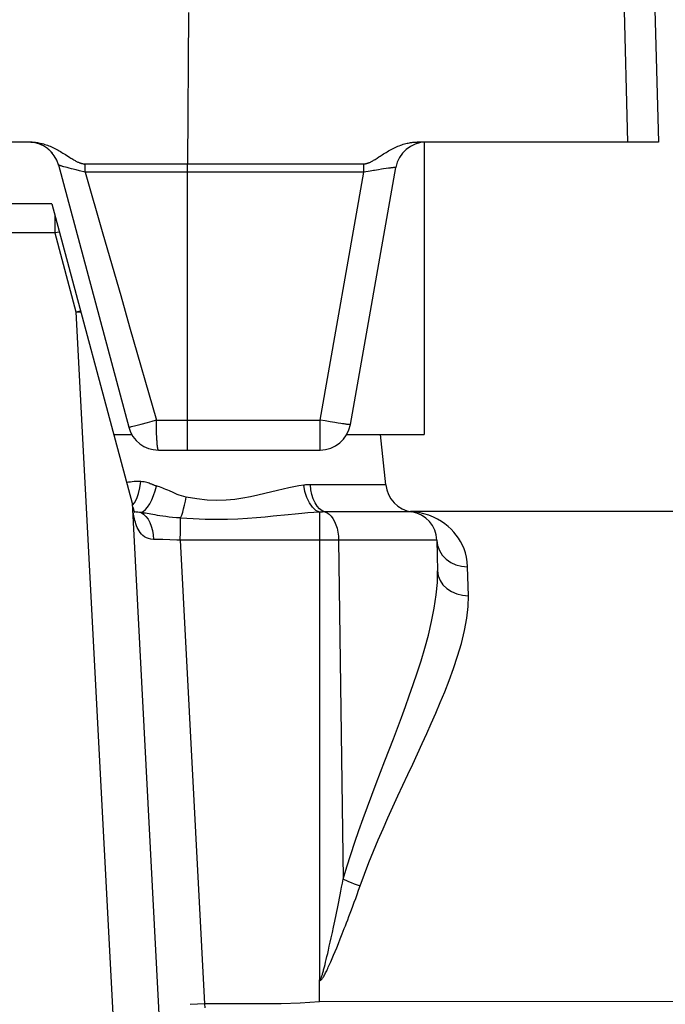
# Model space of a CAD drawing. Header units: millimetres. Extents: x 2060 to 2634, y 1467 to 1764.
# Tile 45 of 64: x 2548.13 to 2549.73, y 1578.02 to 1580.45. Entities that reach past the tile are written whole.
import ezdxf

# ---------------------------------------------------------------- set-up
doc = ezdxf.new("R2010")
doc.units = ezdxf.units.MM

msp = doc.modelspace()

# ---------------------------------------------------------------- linework, layer by layer
at = {"linetype": 'Continuous'}
for p, q in [((2549.6146, 1580.8921), (2549.634, 1580.1481)), ((2549.6905, 1580.8921), (2549.71, 1580.1481)), ((2548.5497, 1580.4677), (2548.5472, 1580.0945)), ((2548.1605, 1580.1481), (2547.7839, 1580.1481)), ((2548.1592, 1580.148), (2548.1579, 1580.1481)), ((2548.1608, 1580.1479), (2548.1592, 1580.148)), ((2548.1605, 1580.1481), (2548.1631, 1580.1481)), ((2548.1625, 1580.1478), (2548.1608, 1580.1479)), ((2548.1643, 1580.1476), (2548.1625, 1580.1478)), ((2548.1631, 1580.1481), (2548.1658, 1580.148)), ((2548.1661, 1580.1474), (2548.1643, 1580.1476)), ((2548.1658, 1580.148), (2548.1685, 1580.1478)), ((2548.1679, 1580.1471), (2548.1661, 1580.1474)), ((2548.1697, 1580.1468), (2548.1679, 1580.1471)), ((2548.1685, 1580.1478), (2548.1713, 1580.1476)), ((2548.1716, 1580.1464), (2548.1697, 1580.1468)), ((2548.1713, 1580.1476), (2548.1741, 1580.1472)), ((2548.1735, 1580.146), (2548.1716, 1580.1464)), ((2548.1754, 1580.1455), (2548.1735, 1580.146)), ((2548.1741, 1580.1472), (2548.1769, 1580.1468)), ((2548.1774, 1580.1449), (2548.1754, 1580.1455)), ((2548.1769, 1580.1468), (2548.1798, 1580.1463)), ((2548.1793, 1580.1443), (2548.1774, 1580.1449)), ((2548.1812, 1580.1437), (2548.1793, 1580.1443)), ((2548.1798, 1580.1463), (2548.1827, 1580.1458)), ((2548.1831, 1580.143), (2548.1812, 1580.1437)), ((2548.1827, 1580.1458), (2548.1857, 1580.1451)), ((2548.185, 1580.1422), (2548.1831, 1580.143)), ((2548.1869, 1580.1414), (2548.185, 1580.1422)), ((2548.1857, 1580.1451), (2548.1888, 1580.1443)), ((2548.1887, 1580.1405), (2548.1869, 1580.1414)), ((2548.1906, 1580.1396), (2548.1887, 1580.1405)), ((2548.1888, 1580.1443), (2548.1919, 1580.1435)), ((2548.1924, 1580.1386), (2548.1906, 1580.1396)), ((2548.1919, 1580.1435), (2548.1951, 1580.1425)), ((2548.1942, 1580.1376), (2548.1924, 1580.1386)), ((2548.1959, 1580.1365), (2548.1942, 1580.1376)), ((2548.1951, 1580.1425), (2548.1983, 1580.1415)), ((2548.1977, 1580.1354), (2548.1959, 1580.1365)), ((2548.1993, 1580.1342), (2548.1977, 1580.1354)), ((2548.1983, 1580.1415), (2548.2015, 1580.1403)), ((2548.201, 1580.133), (2548.1993, 1580.1342)), ((2548.2015, 1580.1403), (2548.2048, 1580.1391)), ((2548.2048, 1580.1391), (2548.2081, 1580.1378)), ((2548.2081, 1580.1378), (2548.2114, 1580.1364)), ((2548.2114, 1580.1364), (2548.2147, 1580.1349)), ((2548.2147, 1580.1349), (2548.218, 1580.1333)), ((2549.0571, 1580.1334), (2549.0605, 1580.135)), ((2549.0605, 1580.135), (2549.0638, 1580.1365)), ((2549.0638, 1580.1365), (2549.0672, 1580.138)), ((2549.0672, 1580.138), (2549.0705, 1580.1393)), ((2549.0705, 1580.1393), (2549.0738, 1580.1405)), ((2549.0738, 1580.1405), (2549.077, 1580.1416)), ((2549.077, 1580.1416), (2549.0802, 1580.1427)), ((2549.0802, 1580.1427), (2549.0834, 1580.1436)), ((2549.0834, 1580.1436), (2549.0865, 1580.1444)), ((2549.0865, 1580.1444), (2549.0895, 1580.1452)), ((2549.0895, 1580.1452), (2549.0925, 1580.1458)), ((2549.0925, 1580.1458), (2549.0955, 1580.1464)), ((2549.0955, 1580.1464), (2549.0983, 1580.1469)), ((2549.0983, 1580.1469), (2549.1012, 1580.1472)), ((2549.1012, 1580.1472), (2549.104, 1580.1476)), ((2549.104, 1580.1476), (2549.1068, 1580.1478)), ((2549.1068, 1580.1478), (2549.1095, 1580.148)), ((2549.1095, 1580.148), (2549.1122, 1580.1481)), ((2549.1122, 1580.1481), (2549.1149, 1580.1481)), ((2549.71, 1580.1481), (2549.1149, 1580.1481)), ((2549.1321, 1580.1481), (2549.1321, 1579.4261)), ((2548.2026, 1580.1318), (2548.201, 1580.133)), ((2548.2042, 1580.1305), (2548.2026, 1580.1318)), ((2548.2058, 1580.1291), (2548.2042, 1580.1305)), ((2548.2073, 1580.1278), (2548.2058, 1580.1291)), ((2548.2088, 1580.1263), (2548.2073, 1580.1278)), ((2548.2102, 1580.1249), (2548.2088, 1580.1263)), ((2548.2116, 1580.1234), (2548.2102, 1580.1249)), ((2548.213, 1580.1219), (2548.2116, 1580.1234)), ((2548.2142, 1580.1205), (2548.213, 1580.1219)), ((2548.218, 1580.1333), (2548.2213, 1580.1316)), ((2548.2213, 1580.1316), (2548.2246, 1580.13)), ((2548.2246, 1580.13), (2548.2278, 1580.1282)), ((2548.2278, 1580.1282), (2548.2309, 1580.1265)), ((2548.2309, 1580.1265), (2548.234, 1580.1247)), ((2548.234, 1580.1247), (2548.2371, 1580.1229)), ((2548.2371, 1580.1229), (2548.2401, 1580.121)), ((2548.2401, 1580.121), (2548.2432, 1580.1192)), ((2548.2432, 1580.1192), (2548.2461, 1580.1173)), ((2548.2461, 1580.1173), (2548.2571, 1580.1103)), ((2548.2571, 1580.1103), (2548.2595, 1580.1088)), ((2549.0154, 1580.1083), (2549.0202, 1580.1115)), ((2549.0202, 1580.1115), (2549.0229, 1580.1132)), ((2549.0229, 1580.1132), (2549.0285, 1580.1169)), ((2549.0285, 1580.1169), (2549.0315, 1580.1188)), ((2549.0315, 1580.1188), (2549.0345, 1580.1207)), ((2549.0345, 1580.1207), (2549.0376, 1580.1226)), ((2549.0376, 1580.1226), (2549.0407, 1580.1245)), ((2549.0407, 1580.1245), (2549.0439, 1580.1264)), ((2549.0439, 1580.1264), (2549.0472, 1580.1282)), ((2549.0472, 1580.1282), (2549.0504, 1580.13)), ((2549.0504, 1580.13), (2549.0538, 1580.1318)), ((2549.0538, 1580.1318), (2549.0571, 1580.1334)), ((2548.229, 1580.0918), (2548.4024, 1579.4445)), ((2548.229, 1580.0917), (2548.229, 1580.0918)), ((2548.2291, 1580.0916), (2548.229, 1580.0917)), ((2548.2292, 1580.0915), (2548.2291, 1580.0916)), ((2548.2294, 1580.0914), (2548.2292, 1580.0915)), ((2548.2297, 1580.0913), (2548.2294, 1580.0914)), ((2548.23, 1580.0912), (2548.2297, 1580.0913)), ((2548.2304, 1580.091), (2548.23, 1580.0912)), ((2548.2308, 1580.0909), (2548.2304, 1580.091)), ((2548.2312, 1580.0907), (2548.2308, 1580.0909)), ((2548.2318, 1580.0905), (2548.2312, 1580.0907)), ((2548.2323, 1580.0903), (2548.2318, 1580.0905)), ((2548.233, 1580.0901), (2548.2323, 1580.0903)), ((2548.2336, 1580.0899), (2548.233, 1580.0901)), ((2548.2344, 1580.0897), (2548.2336, 1580.0899)), ((2548.2352, 1580.0894), (2548.2344, 1580.0897)), ((2548.2369, 1580.0889), (2548.2352, 1580.0894)), ((2548.2389, 1580.0883), (2548.2369, 1580.0889)), ((2548.24, 1580.088), (2548.2389, 1580.0883)), ((2548.2423, 1580.0874), (2548.24, 1580.088)), ((2548.2462, 1580.0863), (2548.2423, 1580.0874)), ((2548.2505, 1580.0852), (2548.2462, 1580.0863)), ((2548.2595, 1580.1088), (2548.2619, 1580.1073)), ((2548.2619, 1580.1073), (2548.2641, 1580.106)), ((2548.2641, 1580.106), (2548.2662, 1580.1047)), ((2548.2662, 1580.1047), (2548.2682, 1580.1035)), ((2548.2682, 1580.1035), (2548.2701, 1580.1024)), ((2548.2701, 1580.1024), (2548.2719, 1580.1015)), ((2548.2719, 1580.1015), (2548.2737, 1580.1006)), ((2548.2737, 1580.1006), (2548.2753, 1580.0998)), ((2548.2753, 1580.0998), (2548.2768, 1580.099)), ((2548.2768, 1580.099), (2548.2783, 1580.0984)), ((2548.2783, 1580.0984), (2548.2797, 1580.0978)), ((2548.2797, 1580.0978), (2548.2811, 1580.0972)), ((2548.2811, 1580.0972), (2548.2824, 1580.0967)), ((2548.2824, 1580.0967), (2548.2837, 1580.0963)), ((2548.2837, 1580.0963), (2548.285, 1580.0959)), ((2548.285, 1580.0959), (2548.2862, 1580.0956)), ((2548.2862, 1580.0956), (2548.2874, 1580.0953)), ((2548.2874, 1580.0953), (2548.2886, 1580.0951)), ((2548.2886, 1580.0951), (2548.2898, 1580.0949)), ((2548.2898, 1580.0949), (2548.2909, 1580.0948)), ((2548.2909, 1580.0948), (2548.292, 1580.0947)), ((2548.292, 1580.0947), (2548.2932, 1580.0946)), ((2548.2932, 1580.0946), (2548.2943, 1580.0946)), ((2548.2944, 1580.0926), (2548.2943, 1580.0946)), ((2548.2943, 1580.0946), (2548.3412, 1580.0946)), ((2548.2945, 1580.0906), (2548.2944, 1580.0926)), ((2548.2946, 1580.0886), (2548.2945, 1580.0906)), ((2548.2947, 1580.0865), (2548.2946, 1580.0886)), ((2548.2948, 1580.0845), (2548.2947, 1580.0865)), ((2548.3412, 1580.0946), (2548.3569, 1580.0946)), ((2548.3569, 1580.0946), (2548.3727, 1580.0946)), ((2548.3727, 1580.0946), (2548.4044, 1580.0946)), ((2548.4044, 1580.0946), (2548.5157, 1580.0945)), ((2548.5157, 1580.0945), (2548.5472, 1580.0945)), ((2548.5472, 1580.0945), (2548.9827, 1580.0945)), ((2548.5476, 1579.3881), (2548.5476, 1580.0945)), ((2548.9497, 1579.4509), (2549.0615, 1580.0853)), ((2548.9827, 1580.0741), (2548.9827, 1580.0945)), ((2548.9827, 1580.0945), (2548.9837, 1580.0945)), ((2548.9837, 1580.0945), (2548.9848, 1580.0946)), ((2548.9848, 1580.0946), (2548.9858, 1580.0947)), ((2548.9858, 1580.0947), (2548.9869, 1580.0948)), ((2548.9869, 1580.0948), (2548.9879, 1580.095)), ((2548.9879, 1580.095), (2548.989, 1580.0952)), ((2548.989, 1580.0952), (2548.9902, 1580.0955)), ((2548.9902, 1580.0955), (2548.9913, 1580.0958)), ((2548.9913, 1580.0958), (2548.9925, 1580.0961)), ((2548.9925, 1580.0961), (2548.9937, 1580.0966)), ((2548.9937, 1580.0966), (2548.995, 1580.097)), ((2548.995, 1580.097), (2548.9963, 1580.0976)), ((2548.9963, 1580.0976), (2548.9976, 1580.0981)), ((2548.9976, 1580.0981), (2548.999, 1580.0988)), ((2548.999, 1580.0988), (2549.0005, 1580.0995)), ((2549.0005, 1580.0995), (2549.002, 1580.1003)), ((2549.002, 1580.1003), (2549.0036, 1580.1012)), ((2549.0036, 1580.1012), (2549.0053, 1580.1021)), ((2549.0053, 1580.1021), (2549.0071, 1580.1032)), ((2549.0071, 1580.1032), (2549.009, 1580.1043)), ((2549.009, 1580.1043), (2549.011, 1580.1055)), ((2549.011, 1580.1055), (2549.0131, 1580.1069)), ((2549.0131, 1580.1069), (2549.0154, 1580.1083)), ((2549.0583, 1580.0853), (2549.0577, 1580.0853)), ((2549.0589, 1580.0854), (2549.0583, 1580.0853)), ((2549.0594, 1580.0854), (2549.0589, 1580.0854)), ((2549.0598, 1580.0854), (2549.0594, 1580.0854)), ((2549.0602, 1580.0855), (2549.0598, 1580.0854)), ((2549.0606, 1580.0855), (2549.0602, 1580.0855)), ((2549.0609, 1580.0855), (2549.0606, 1580.0855)), ((2549.0611, 1580.0855), (2549.0609, 1580.0855)), ((2549.0613, 1580.0854), (2549.0611, 1580.0855)), ((2549.0614, 1580.0854), (2549.0613, 1580.0854)), ((2549.0615, 1580.0854), (2549.0614, 1580.0854)), ((2549.0615, 1580.0853), (2549.0615, 1580.0854)), ((2548.2554, 1580.0839), (2548.2505, 1580.0852)), ((2548.2607, 1580.0825), (2548.2554, 1580.0839)), ((2548.2725, 1580.0796), (2548.2607, 1580.0825)), ((2548.2811, 1580.0774), (2548.2725, 1580.0796)), ((2548.295, 1580.0741), (2548.2811, 1580.0774)), ((2548.2949, 1580.0824), (2548.2948, 1580.0845)), ((2548.2949, 1580.0804), (2548.2949, 1580.0824)), ((2548.295, 1580.0783), (2548.2949, 1580.0804)), ((2548.295, 1580.0762), (2548.295, 1580.0783)), ((2548.295, 1580.0741), (2548.295, 1580.0762)), ((2548.9827, 1580.0741), (2548.295, 1580.0741)), ((2548.295, 1580.0741), (2548.3386, 1579.9221)), ((2548.8748, 1579.4621), (2548.9827, 1580.0741)), ((2548.9982, 1580.0767), (2548.9827, 1580.0741)), ((2549.0068, 1580.078), (2548.9982, 1580.0767)), ((2549.0089, 1580.0784), (2549.0068, 1580.078)), ((2549.0189, 1580.0799), (2549.0089, 1580.0784)), ((2549.0264, 1580.0811), (2549.0189, 1580.0799)), ((2549.0316, 1580.0818), (2549.0264, 1580.0811)), ((2549.0381, 1580.0828), (2549.0316, 1580.0818)), ((2549.0438, 1580.0836), (2549.0381, 1580.0828)), ((2549.0476, 1580.0841), (2549.0438, 1580.0836)), ((2549.0499, 1580.0844), (2549.0476, 1580.0841)), ((2549.0529, 1580.0848), (2549.0499, 1580.0844)), ((2549.0547, 1580.085), (2549.0529, 1580.0848)), ((2549.0563, 1580.0851), (2549.0547, 1580.085)), ((2549.0571, 1580.0852), (2549.0563, 1580.0851)), ((2549.0577, 1580.0853), (2549.0571, 1580.0852)), ((2548.2128, 1579.9961), (2548.047, 1579.9961)), ((2548.2128, 1579.9961), (2548.4108, 1579.2572)), ((2548.2199, 1579.9695), (2548.2199, 1579.9241)), ((2548.2199, 1579.9241), (2548.0858, 1579.9241)), ((2548.2316, 1579.9261), (2548.2199, 1579.9241)), ((2548.2199, 1579.9241), (2548.2722, 1579.7289)), ((2548.3386, 1579.9221), (2548.3825, 1579.7692)), ((2548.3825, 1579.7692), (2548.4045, 1579.6925)), ((2548.2722, 1579.7289), (2548.2836, 1579.7319)), ((2548.2722, 1579.7289), (2548.2842, 1579.7295)), ((2548.2722, 1579.7289), (2548.5334, 1574.7462)), ((2548.4045, 1579.6925), (2548.4706, 1579.4621)), ((2548.4328, 1579.4521), (2548.4488, 1579.4563)), ((2548.4488, 1579.4563), (2548.4605, 1579.4594)), ((2548.4605, 1579.4594), (2548.4686, 1579.4616)), ((2548.4686, 1579.4616), (2548.4706, 1579.4621)), ((2548.4706, 1579.4621), (2548.8748, 1579.4621)), ((2548.4706, 1579.458), (2548.4706, 1579.4621)), ((2548.4706, 1579.4538), (2548.4706, 1579.458)), ((2548.4707, 1579.4496), (2548.4706, 1579.4538)), ((2548.8873, 1579.46), (2548.8748, 1579.4621)), ((2548.8748, 1579.3881), (2548.8748, 1579.4621)), ((2548.8995, 1579.4579), (2548.8873, 1579.46)), ((2548.9109, 1579.456), (2548.8995, 1579.4579)), ((2548.9197, 1579.4546), (2548.9109, 1579.456)), ((2548.9261, 1579.4536), (2548.9197, 1579.4546)), ((2548.9305, 1579.453), (2548.9261, 1579.4536)), ((2548.4024, 1579.4445), (2548.4024, 1579.4445)), ((2548.4024, 1579.4445), (2548.4025, 1579.4445)), ((2548.4025, 1579.4445), (2548.4027, 1579.4445)), ((2548.4027, 1579.4445), (2548.4029, 1579.4445)), ((2548.4029, 1579.4445), (2548.4031, 1579.4446)), ((2548.4031, 1579.4446), (2548.4034, 1579.4447)), ((2548.4034, 1579.4447), (2548.4038, 1579.4447)), ((2548.4038, 1579.4447), (2548.4047, 1579.4449)), ((2548.4047, 1579.4449), (2548.4058, 1579.4452)), ((2548.4058, 1579.4452), (2548.4072, 1579.4455)), ((2548.4072, 1579.4455), (2548.4096, 1579.4461)), ((2548.4096, 1579.4461), (2548.4124, 1579.4468)), ((2548.4124, 1579.4468), (2548.4169, 1579.448)), ((2548.4169, 1579.448), (2548.4328, 1579.4521)), ((2548.4707, 1579.4456), (2548.4707, 1579.4496)), ((2548.4709, 1579.4395), (2548.4707, 1579.4456)), ((2548.471, 1579.4356), (2548.4709, 1579.4395)), ((2548.471, 1579.4337), (2548.471, 1579.4356)), ((2548.4712, 1579.4299), (2548.471, 1579.4337)), ((2548.4713, 1579.4262), (2548.4712, 1579.4299)), ((2548.9345, 1579.4524), (2548.9305, 1579.453)), ((2548.9369, 1579.4521), (2548.9345, 1579.4524)), ((2548.9392, 1579.4518), (2548.9369, 1579.4521)), ((2548.9412, 1579.4515), (2548.9392, 1579.4518)), ((2548.943, 1579.4513), (2548.9412, 1579.4515)), ((2548.9439, 1579.4512), (2548.943, 1579.4513)), ((2548.9447, 1579.4511), (2548.9439, 1579.4512)), ((2548.9454, 1579.451), (2548.9447, 1579.4511)), ((2548.9461, 1579.451), (2548.9454, 1579.451)), ((2548.9467, 1579.4509), (2548.9461, 1579.451)), ((2548.9472, 1579.4509), (2548.9467, 1579.4509)), ((2548.9477, 1579.4508), (2548.9472, 1579.4509)), ((2548.9482, 1579.4508), (2548.9477, 1579.4508)), ((2548.9486, 1579.4508), (2548.9482, 1579.4508)), ((2548.9489, 1579.4508), (2548.9486, 1579.4508)), ((2548.9492, 1579.4508), (2548.9489, 1579.4508)), ((2548.9494, 1579.4508), (2548.9492, 1579.4508)), ((2548.9495, 1579.4508), (2548.9494, 1579.4508)), ((2548.9496, 1579.4509), (2548.9495, 1579.4508)), ((2548.9497, 1579.4509), (2548.9496, 1579.4509)), ((2548.3655, 1579.4261), (2548.4087, 1579.4261)), ((2548.4715, 1579.4226), (2548.4713, 1579.4262)), ((2548.4716, 1579.4192), (2548.4715, 1579.4226)), ((2548.4718, 1579.4158), (2548.4716, 1579.4192)), ((2548.472, 1579.4127), (2548.4718, 1579.4158)), ((2548.4722, 1579.4097), (2548.472, 1579.4127)), ((2548.4724, 1579.4068), (2548.4722, 1579.4097)), ((2548.4725, 1579.4055), (2548.4724, 1579.4068)), ((2548.4726, 1579.4042), (2548.4725, 1579.4055)), ((2548.9406, 1579.4261), (2549.1321, 1579.4261)), ((2549.0369, 1579.3026), (2549.0239, 1579.4261)), ((2548.4727, 1579.4029), (2548.4726, 1579.4042)), ((2548.4728, 1579.4017), (2548.4727, 1579.4029)), ((2548.473, 1579.4005), (2548.4728, 1579.4017)), ((2548.4731, 1579.3994), (2548.473, 1579.4005)), ((2548.4732, 1579.3983), (2548.4731, 1579.3994)), ((2548.4733, 1579.3973), (2548.4732, 1579.3983)), ((2548.4735, 1579.3963), (2548.4733, 1579.3973)), ((2548.4736, 1579.3954), (2548.4735, 1579.3963)), ((2548.4737, 1579.3945), (2548.4736, 1579.3954)), ((2548.4739, 1579.3937), (2548.4737, 1579.3945)), ((2548.474, 1579.393), (2548.4739, 1579.3937)), ((2548.4741, 1579.3922), (2548.474, 1579.393)), ((2548.4743, 1579.3916), (2548.4741, 1579.3922)), ((2548.4744, 1579.391), (2548.4743, 1579.3916)), ((2548.4746, 1579.3904), (2548.4744, 1579.391)), ((2548.4747, 1579.39), (2548.4746, 1579.3904)), ((2548.4748, 1579.3895), (2548.4747, 1579.39)), ((2548.475, 1579.3892), (2548.4748, 1579.3895)), ((2548.4751, 1579.3888), (2548.475, 1579.3892)), ((2548.4753, 1579.3886), (2548.4751, 1579.3888)), ((2548.4754, 1579.3884), (2548.4753, 1579.3886)), ((2548.4755, 1579.3882), (2548.4754, 1579.3884)), ((2548.4757, 1579.3882), (2548.4755, 1579.3882)), ((2548.4758, 1579.3881), (2548.4757, 1579.3882)), ((2548.4758, 1579.3881), (2548.8748, 1579.3881)), ((2548.4016, 1579.3085), (2548.3972, 1579.3078)), ((2548.4064, 1579.3092), (2548.4016, 1579.3085)), ((2548.4111, 1579.3098), (2548.4064, 1579.3092)), ((2548.4157, 1579.3102), (2548.4111, 1579.3098)), ((2548.4201, 1579.3104), (2548.4157, 1579.3102)), ((2548.4244, 1579.3105), (2548.4201, 1579.3104)), ((2548.4284, 1579.3105), (2548.4244, 1579.3105)), ((2548.4321, 1579.3104), (2548.4284, 1579.3105)), ((2548.4301, 1579.2952), (2548.4321, 1579.3104)), ((2548.4362, 1579.31), (2548.4321, 1579.3104)), ((2548.4401, 1579.3095), (2548.4362, 1579.31)), ((2548.4438, 1579.3087), (2548.4401, 1579.3095)), ((2548.4472, 1579.3079), (2548.4438, 1579.3087)), ((2548.4504, 1579.3069), (2548.4472, 1579.3079)), ((2548.4268, 1579.281), (2548.4301, 1579.2952)), ((2548.4531, 1579.306), (2548.4504, 1579.3069)), ((2548.4556, 1579.3051), (2548.4531, 1579.306)), ((2548.4577, 1579.3043), (2548.4556, 1579.3051)), ((2548.4594, 1579.3036), (2548.4577, 1579.3043)), ((2548.461, 1579.3029), (2548.4594, 1579.3036)), ((2548.4623, 1579.3024), (2548.461, 1579.3029)), ((2548.4635, 1579.3019), (2548.4623, 1579.3024)), ((2548.4647, 1579.3014), (2548.4635, 1579.3019)), ((2548.4638, 1579.2757), (2548.4678, 1579.2872)), ((2548.4659, 1579.301), (2548.4647, 1579.3014)), ((2548.4672, 1579.3005), (2548.4659, 1579.301)), ((2548.4685, 1579.3001), (2548.4672, 1579.3005)), ((2548.4678, 1579.2872), (2548.4712, 1579.2993)), ((2548.4698, 1579.2997), (2548.4685, 1579.3001)), ((2548.4748, 1579.2982), (2548.4698, 1579.2997)), ((2548.4785, 1579.297), (2548.4748, 1579.2982)), ((2548.4823, 1579.2957), (2548.4785, 1579.297)), ((2548.4862, 1579.2942), (2548.4823, 1579.2957)), ((2548.4903, 1579.2926), (2548.4862, 1579.2942)), ((2548.4944, 1579.2909), (2548.4903, 1579.2926)), ((2548.4987, 1579.2891), (2548.4944, 1579.2909)), ((2548.5031, 1579.2872), (2548.4987, 1579.2891)), ((2548.5123, 1579.283), (2548.5031, 1579.2872)), ((2548.7694, 1579.2882), (2548.7382, 1579.2806)), ((2548.7838, 1579.2916), (2548.7694, 1579.2882)), ((2548.7975, 1579.2947), (2548.7838, 1579.2916)), ((2548.8104, 1579.2974), (2548.7975, 1579.2947)), ((2548.8227, 1579.2996), (2548.8104, 1579.2974)), ((2548.8344, 1579.3015), (2548.8227, 1579.2996)), ((2548.8365, 1579.3018), (2548.8344, 1579.3015)), ((2548.8376, 1579.2855), (2548.8344, 1579.3015)), ((2548.8386, 1579.302), (2548.8365, 1579.3018)), ((2548.8424, 1579.2706), (2548.8376, 1579.2855)), ((2548.8407, 1579.3022), (2548.8386, 1579.302)), ((2548.8427, 1579.3023), (2548.8407, 1579.3022)), ((2548.8448, 1579.3024), (2548.8427, 1579.3023)), ((2548.8468, 1579.3025), (2548.8448, 1579.3024)), ((2548.8489, 1579.3026), (2548.8468, 1579.3025)), ((2548.8509, 1579.3026), (2548.8489, 1579.3026)), ((2549.0369, 1579.3026), (2548.8509, 1579.3026)), ((2548.8522, 1579.2903), (2548.8509, 1579.3026)), ((2548.8546, 1579.2785), (2548.8522, 1579.2903)), ((2548.4168, 1579.2578), (2548.4223, 1579.2684)), ((2548.4223, 1579.2684), (2548.4268, 1579.281)), ((2548.4542, 1579.2555), (2548.4592, 1579.265)), ((2548.4592, 1579.265), (2548.4638, 1579.2757)), ((2548.5171, 1579.2809), (2548.5123, 1579.283)), ((2548.5221, 1579.2788), (2548.5171, 1579.2809)), ((2548.5273, 1579.2767), (2548.5221, 1579.2788)), ((2548.5327, 1579.2748), (2548.5273, 1579.2767)), ((2548.5383, 1579.2732), (2548.5327, 1579.2748)), ((2548.5443, 1579.2718), (2548.5383, 1579.2732)), ((2548.5402, 1579.2523), (2548.5423, 1579.2619)), ((2548.5423, 1579.2619), (2548.5441, 1579.2718)), ((2548.5706, 1579.2674), (2548.5443, 1579.2718)), ((2548.5959, 1579.2647), (2548.5706, 1579.2674)), ((2548.6199, 1579.2638), (2548.5959, 1579.2647)), ((2548.6426, 1579.2645), (2548.6199, 1579.2638)), ((2548.6641, 1579.2664), (2548.6426, 1579.2645)), ((2548.6843, 1579.2693), (2548.6641, 1579.2664)), ((2548.7033, 1579.2728), (2548.6843, 1579.2693)), ((2548.7213, 1579.2767), (2548.7033, 1579.2728)), ((2548.7382, 1579.2806), (2548.7213, 1579.2767)), ((2548.8487, 1579.2575), (2548.8424, 1579.2706)), ((2548.858, 1579.2677), (2548.8546, 1579.2785)), ((2548.8624, 1579.2579), (2548.858, 1579.2677)), ((2548.4108, 1579.2572), (2548.6472, 1574.7462)), ((2548.4121, 1579.2519), (2548.4168, 1579.2578)), ((2548.413, 1579.2466), (2548.4144, 1579.2406)), ((2548.4144, 1579.2406), (2548.4158, 1579.2362)), ((2548.4158, 1579.2362), (2548.4167, 1579.2342)), ((2548.417, 1579.2359), (2548.4158, 1579.2362)), ((2548.4208, 1579.2351), (2548.417, 1579.2359)), ((2548.4247, 1579.2345), (2548.4208, 1579.2351)), ((2548.4328, 1579.2337), (2548.4381, 1579.2364)), ((2548.4381, 1579.2364), (2548.4435, 1579.241)), ((2548.4435, 1579.241), (2548.4489, 1579.2475)), ((2548.4489, 1579.2475), (2548.4542, 1579.2555)), ((2548.5356, 1579.2347), (2548.538, 1579.2431)), ((2548.538, 1579.2431), (2548.5402, 1579.2523)), ((2548.8562, 1579.2469), (2548.8487, 1579.2575)), ((2548.8645, 1579.2392), (2548.8562, 1579.2469)), ((2548.8731, 1579.2348), (2548.8593, 1579.2339)), ((2548.8676, 1579.2496), (2548.8624, 1579.2579)), ((2548.8731, 1579.2348), (2548.8645, 1579.2392)), ((2548.8734, 1579.243), (2548.8676, 1579.2496)), ((2548.8731, 1579.2348), (2548.873, 1578.0769)), ((2548.8748, 1579.2349), (2548.8731, 1579.2348)), ((2548.8798, 1579.2382), (2548.8734, 1579.243)), ((2548.8764, 1579.2351), (2548.8748, 1579.2349)), ((2548.8781, 1579.2351), (2548.8764, 1579.2351)), ((2548.8798, 1579.2352), (2548.8781, 1579.2351)), ((2548.8866, 1579.2354), (2548.8798, 1579.2382)), ((2548.8815, 1579.2353), (2548.8798, 1579.2352)), ((2548.8832, 1579.2353), (2548.8815, 1579.2353)), ((2548.8849, 1579.2353), (2548.8832, 1579.2353)), ((2548.8866, 1579.2354), (2548.8849, 1579.2353)), ((2549.1014, 1579.2354), (2548.8866, 1579.2354)), ((2548.8866, 1579.2354), (2548.892, 1579.2332)), ((2549.105, 1579.2355), (2549.0973, 1579.2358)), ((2549.815, 1579.2361), (2549.0981, 1579.2361)), ((2549.1184, 1579.2337), (2549.105, 1579.2355)), ((2548.4144, 1579.2297), (2548.4138, 1579.2333)), ((2548.4151, 1579.226), (2548.4144, 1579.2297)), ((2548.4159, 1579.2221), (2548.4151, 1579.226)), ((2548.4167, 1579.2181), (2548.4159, 1579.2221)), ((2548.4177, 1579.214), (2548.4167, 1579.2181)), ((2548.4189, 1579.2098), (2548.4177, 1579.214)), ((2548.4287, 1579.234), (2548.4247, 1579.2345)), ((2548.4328, 1579.2337), (2548.4287, 1579.234)), ((2548.4328, 1579.2337), (2548.439, 1579.23)), ((2548.4362, 1579.2332), (2548.4328, 1579.2337)), ((2548.4399, 1579.2326), (2548.4362, 1579.2332)), ((2548.439, 1579.23), (2548.4448, 1579.2245)), ((2548.4437, 1579.232), (2548.4399, 1579.2326)), ((2548.4478, 1579.2313), (2548.4437, 1579.232)), ((2548.4448, 1579.2245), (2548.45, 1579.2176)), ((2548.4619, 1579.2288), (2548.4478, 1579.2313)), ((2548.45, 1579.2176), (2548.4545, 1579.2094)), ((2548.4673, 1579.2278), (2548.4619, 1579.2288)), ((2548.4732, 1579.2268), (2548.4673, 1579.2278)), ((2548.4795, 1579.2258), (2548.4732, 1579.2268)), ((2548.4864, 1579.2248), (2548.4795, 1579.2258)), ((2548.4939, 1579.2237), (2548.4864, 1579.2248)), ((2548.502, 1579.2227), (2548.4939, 1579.2237)), ((2548.5108, 1579.2218), (2548.502, 1579.2227)), ((2548.5203, 1579.221), (2548.5108, 1579.2218)), ((2548.5306, 1579.2204), (2548.5203, 1579.221)), ((2548.5302, 1579.2051), (2548.5304, 1579.2132)), ((2548.5304, 1579.2132), (2548.5306, 1579.2203)), ((2548.5306, 1579.2204), (2548.5331, 1579.227)), ((2548.5616, 1579.2182), (2548.5306, 1579.2203)), ((2548.5331, 1579.227), (2548.5356, 1579.2347)), ((2548.5912, 1579.2169), (2548.5616, 1579.2182)), ((2548.6195, 1579.2165), (2548.5912, 1579.2169)), ((2548.6464, 1579.2168), (2548.6195, 1579.2165)), ((2548.6718, 1579.2177), (2548.6464, 1579.2168)), ((2548.6956, 1579.2192), (2548.6718, 1579.2177)), ((2548.7181, 1579.2209), (2548.6956, 1579.2192)), ((2548.7393, 1579.2227), (2548.7181, 1579.2209)), ((2548.7594, 1579.2246), (2548.7393, 1579.2227)), ((2548.7963, 1579.2283), (2548.7594, 1579.2246)), ((2548.8133, 1579.23), (2548.7963, 1579.2283)), ((2548.8294, 1579.2315), (2548.8133, 1579.23)), ((2548.8448, 1579.2328), (2548.8294, 1579.2315)), ((2548.8593, 1579.2339), (2548.8448, 1579.2328)), ((2548.892, 1579.2332), (2548.8973, 1579.2297)), ((2548.8973, 1579.2297), (2548.9022, 1579.2249)), ((2548.9022, 1579.2249), (2548.9067, 1579.2189)), ((2548.9067, 1579.2189), (2548.9106, 1579.2118)), ((2548.9106, 1579.2118), (2548.914, 1579.2038)), ((2549.1313, 1579.2308), (2549.1184, 1579.2337)), ((2549.1433, 1579.2271), (2549.1313, 1579.2308)), ((2549.1546, 1579.2226), (2549.1433, 1579.2271)), ((2549.165, 1579.2174), (2549.1546, 1579.2226)), ((2549.1745, 1579.2118), (2549.165, 1579.2174)), ((2549.1832, 1579.2058), (2549.1745, 1579.2118)), ((2548.4202, 1579.2056), (2548.4189, 1579.2098)), ((2548.4217, 1579.2013), (2548.4202, 1579.2056)), ((2548.4235, 1579.197), (2548.4217, 1579.2013)), ((2548.4255, 1579.1928), (2548.4235, 1579.197)), ((2548.4278, 1579.1886), (2548.4255, 1579.1928)), ((2548.4305, 1579.1846), (2548.4278, 1579.1886)), ((2548.4545, 1579.2094), (2548.4582, 1579.2)), ((2548.4582, 1579.2), (2548.4611, 1579.1897)), ((2548.4611, 1579.1897), (2548.4629, 1579.1788)), ((2548.5296, 1579.1657), (2548.5299, 1579.1863)), ((2548.5299, 1579.1863), (2548.5302, 1579.2051)), ((2548.914, 1579.2038), (2548.9168, 1579.195)), ((2548.9168, 1579.195), (2548.9188, 1579.1856)), ((2549.1911, 1579.1994), (2549.1832, 1579.2058)), ((2549.1984, 1579.1927), (2549.1911, 1579.1994)), ((2549.205, 1579.1856), (2549.1984, 1579.1927)), ((2548.4336, 1579.1808), (2548.4305, 1579.1846)), ((2548.4372, 1579.1773), (2548.4336, 1579.1808)), ((2548.4413, 1579.1742), (2548.4372, 1579.1773)), ((2548.446, 1579.1716), (2548.4413, 1579.1742)), ((2548.4512, 1579.1695), (2548.446, 1579.1716)), ((2548.4571, 1579.1682), (2548.4512, 1579.1695)), ((2548.4637, 1579.1675), (2548.4571, 1579.1682)), ((2548.4629, 1579.1788), (2548.4637, 1579.1675)), ((2548.4711, 1579.1674), (2548.4637, 1579.1675)), ((2548.4868, 1579.167), (2548.4711, 1579.1674)), ((2548.5035, 1579.1665), (2548.4868, 1579.167)), ((2548.5208, 1579.166), (2548.5035, 1579.1665)), ((2548.5296, 1579.1657), (2548.5208, 1579.166)), ((2549.163, 1579.1657), (2548.5296, 1579.1657)), ((2548.5296, 1579.1657), (2548.5896, 1578.0213)), ((2548.9188, 1579.1856), (2548.9201, 1579.1757)), ((2548.9201, 1579.1757), (2548.9206, 1579.1657)), ((2548.9206, 1579.1657), (2548.9319, 1578.3292)), ((2549.163, 1579.1657), (2549.1649, 1579.0897)), ((2549.163, 1579.1657), (2549.1648, 1579.1527)), ((2549.2111, 1579.1783), (2549.205, 1579.1856)), ((2549.2166, 1579.1705), (2549.2111, 1579.1783)), ((2549.2217, 1579.1623), (2549.2166, 1579.1705)), ((2549.2262, 1579.1535), (2549.2217, 1579.1623)), ((2549.1648, 1579.1527), (2549.1693, 1579.1403)), ((2549.1693, 1579.1403), (2549.1764, 1579.129)), ((2549.2302, 1579.1441), (2549.2262, 1579.1535)), ((2549.2336, 1579.1341), (2549.2302, 1579.1441)), ((2549.1764, 1579.129), (2549.1859, 1579.119)), ((2549.1859, 1579.119), (2549.1973, 1579.1109)), ((2549.2363, 1579.1234), (2549.2336, 1579.1341)), ((2549.2381, 1579.1121), (2549.2363, 1579.1234)), ((2549.1644, 1579.0611), (2549.1649, 1579.0897)), ((2549.1649, 1579.0897), (2549.1666, 1579.0776)), ((2549.1973, 1579.1109), (2549.2103, 1579.1049)), ((2549.2103, 1579.1049), (2549.2244, 1579.1012)), ((2549.2244, 1579.1012), (2549.239, 1579.1001)), ((2549.239, 1579.1001), (2549.2381, 1579.1121)), ((2549.2409, 1579.0285), (2549.239, 1579.1001)), ((2549.1666, 1579.0776), (2549.1711, 1579.066)), ((2549.1711, 1579.066), (2549.1782, 1579.0554)), ((2549.1617, 1579.0307), (2549.1644, 1579.0611)), ((2549.1782, 1579.0554), (2549.1877, 1579.0461)), ((2549.1877, 1579.0461), (2549.1991, 1579.0386)), ((2549.1569, 1578.9981), (2549.1617, 1579.0307)), ((2549.1991, 1579.0386), (2549.2122, 1579.033)), ((2549.2122, 1579.033), (2549.2262, 1579.0296)), ((2549.2262, 1579.0296), (2549.2409, 1579.0285)), ((2549.2402, 1579.0016), (2549.2409, 1579.0285)), ((2549.1502, 1578.9646), (2549.1569, 1578.9981)), ((2549.2371, 1578.973), (2549.2402, 1579.0016)), ((2549.2314, 1578.9424), (2549.2371, 1578.973)), ((2549.1422, 1578.9314), (2549.1502, 1578.9646)), ((2549.1333, 1578.8988), (2549.1422, 1578.9314)), ((2549.2237, 1578.9108), (2549.2314, 1578.9424)), ((2549.124, 1578.8678), (2549.1333, 1578.8988)), ((2549.2145, 1578.8796), (2549.2237, 1578.9108)), ((2549.2042, 1578.8489), (2549.2145, 1578.8796)), ((2549.1144, 1578.8379), (2549.124, 1578.8678)), ((2549.1936, 1578.8197), (2549.2042, 1578.8489)), ((2549.1048, 1578.8093), (2549.1144, 1578.8379)), ((2549.0951, 1578.7817), (2549.1048, 1578.8093)), ((2549.1826, 1578.7916), (2549.1936, 1578.8197)), ((2549.0855, 1578.7548), (2549.0951, 1578.7817)), ((2549.1716, 1578.7647), (2549.1826, 1578.7916)), ((2549.0757, 1578.7283), (2549.0855, 1578.7548)), ((2549.1605, 1578.7386), (2549.1716, 1578.7647)), ((2549.0658, 1578.7018), (2549.0757, 1578.7283)), ((2549.1494, 1578.7133), (2549.1605, 1578.7386)), ((2549.0558, 1578.6752), (2549.0658, 1578.7018)), ((2549.1382, 1578.6884), (2549.1494, 1578.7133)), ((2549.1269, 1578.6635), (2549.1382, 1578.6884)), ((2549.0454, 1578.6482), (2549.0558, 1578.6752)), ((2549.1154, 1578.6384), (2549.1269, 1578.6635)), ((2549.0349, 1578.6207), (2549.0454, 1578.6482)), ((2549.1036, 1578.613), (2549.1154, 1578.6384)), ((2549.0242, 1578.5929), (2549.0349, 1578.6207)), ((2549.0915, 1578.5872), (2549.1036, 1578.613)), ((2549.0135, 1578.5647), (2549.0242, 1578.5929)), ((2549.0793, 1578.561), (2549.0915, 1578.5872)), ((2549.0027, 1578.5363), (2549.0135, 1578.5647)), ((2549.067, 1578.5345), (2549.0793, 1578.561)), ((2548.992, 1578.5076), (2549.0027, 1578.5363)), ((2549.0547, 1578.5077), (2549.067, 1578.5345)), ((2548.9814, 1578.4787), (2548.992, 1578.5076)), ((2549.0425, 1578.4807), (2549.0547, 1578.5077)), ((2548.9709, 1578.4495), (2548.9814, 1578.4787)), ((2549.0304, 1578.4535), (2549.0425, 1578.4807)), ((2548.9607, 1578.42), (2548.9709, 1578.4495)), ((2549.0184, 1578.426), (2549.0304, 1578.4535)), ((2548.9507, 1578.3901), (2548.9607, 1578.42)), ((2549.0067, 1578.3982), (2549.0184, 1578.426)), ((2548.9411, 1578.3598), (2548.9507, 1578.3901)), ((2548.9954, 1578.3701), (2549.0067, 1578.3982)), ((2548.9844, 1578.3416), (2548.9954, 1578.3701)), ((2548.9319, 1578.3292), (2548.9411, 1578.3598)), ((2548.9739, 1578.3128), (2548.9844, 1578.3416)), ((2548.9281, 1578.3092), (2548.93, 1578.319)), ((2548.93, 1578.319), (2548.9319, 1578.3292)), ((2548.9319, 1578.3292), (2548.9382, 1578.3263)), ((2548.9382, 1578.3263), (2548.9449, 1578.3234)), ((2548.9449, 1578.3234), (2548.9519, 1578.3205)), ((2548.9519, 1578.3205), (2548.9591, 1578.3178)), ((2548.9591, 1578.3178), (2548.9665, 1578.3152)), ((2548.9665, 1578.3152), (2548.9739, 1578.3128)), ((2548.9701, 1578.302), (2548.9739, 1578.3128)), ((2548.9228, 1578.2818), (2548.9245, 1578.2906)), ((2548.9245, 1578.2906), (2548.9263, 1578.2997)), ((2548.9263, 1578.2997), (2548.9281, 1578.3092)), ((2548.9628, 1578.2815), (2548.9664, 1578.2915)), ((2548.9664, 1578.2915), (2548.9701, 1578.302)), ((2548.9178, 1578.2569), (2548.9194, 1578.265)), ((2548.9194, 1578.265), (2548.9211, 1578.2733)), ((2548.9211, 1578.2733), (2548.9228, 1578.2818)), ((2548.9558, 1578.2626), (2548.9592, 1578.2719)), ((2548.9592, 1578.2719), (2548.9628, 1578.2815)), ((2548.9113, 1578.2257), (2548.9145, 1578.241)), ((2548.9145, 1578.241), (2548.9161, 1578.2489)), ((2548.9161, 1578.2489), (2548.9178, 1578.2569)), ((2548.9462, 1578.2369), (2548.9493, 1578.2452)), ((2548.9493, 1578.2452), (2548.9525, 1578.2537)), ((2548.9525, 1578.2537), (2548.9558, 1578.2626)), ((2548.9081, 1578.2109), (2548.9113, 1578.2257)), ((2548.9347, 1578.2071), (2548.9374, 1578.2141)), ((2548.9374, 1578.2141), (2548.9402, 1578.2215)), ((2548.9402, 1578.2215), (2548.9432, 1578.229)), ((2548.9432, 1578.229), (2548.9462, 1578.2369)), ((2548.9024, 1578.1845), (2548.9051, 1578.197)), ((2548.9051, 1578.197), (2548.9081, 1578.2109)), ((2548.9246, 1578.1816), (2548.9295, 1578.1939)), ((2548.9295, 1578.1939), (2548.932, 1578.2004)), ((2548.932, 1578.2004), (2548.9347, 1578.2071)), ((2548.8976, 1578.1633), (2548.8999, 1578.1734)), ((2548.8999, 1578.1734), (2548.9024, 1578.1845)), ((2548.9158, 1578.1598), (2548.92, 1578.1703)), ((2548.92, 1578.1703), (2548.9246, 1578.1816)), ((2548.8917, 1578.1379), (2548.8936, 1578.1456)), ((2548.8936, 1578.1456), (2548.8955, 1578.1541)), ((2548.8955, 1578.1541), (2548.8976, 1578.1633)), ((2548.908, 1578.1412), (2548.9118, 1578.1501)), ((2548.9118, 1578.1501), (2548.9158, 1578.1598)), ((2548.8856, 1578.1128), (2548.887, 1578.1184)), ((2548.887, 1578.1184), (2548.8885, 1578.1244)), ((2548.8885, 1578.1244), (2548.8901, 1578.1308)), ((2548.8901, 1578.1308), (2548.8917, 1578.1379)), ((2548.8967, 1578.1148), (2548.8981, 1578.1181)), ((2548.8981, 1578.1181), (2548.8997, 1578.1216)), ((2548.8997, 1578.1216), (2548.9013, 1578.1252)), ((2548.9013, 1578.1252), (2548.9045, 1578.1329)), ((2548.9045, 1578.1329), (2548.908, 1578.1412)), ((2548.8798, 1578.0923), (2548.8804, 1578.0941)), ((2548.8804, 1578.0941), (2548.881, 1578.0961)), ((2548.881, 1578.0961), (2548.8816, 1578.0982)), ((2548.8816, 1578.0982), (2548.8823, 1578.1004)), ((2548.8823, 1578.1004), (2548.8829, 1578.1027)), ((2548.8829, 1578.1027), (2548.8836, 1578.1051)), ((2548.8836, 1578.1051), (2548.8842, 1578.1076)), ((2548.8842, 1578.1076), (2548.8856, 1578.1128)), ((2548.8847, 1578.0904), (2548.8859, 1578.0926)), ((2548.8859, 1578.0926), (2548.8872, 1578.095)), ((2548.8872, 1578.095), (2548.8885, 1578.0975)), ((2548.8885, 1578.0975), (2548.8898, 1578.1)), ((2548.8898, 1578.1), (2548.8911, 1578.1027)), ((2548.8911, 1578.1027), (2548.8924, 1578.1056)), ((2548.8924, 1578.1056), (2548.8938, 1578.1085)), ((2548.8938, 1578.1085), (2548.8952, 1578.1116)), ((2548.8952, 1578.1116), (2548.8967, 1578.1148)), ((2548.8719, 1578.0794), (2548.8745, 1578.0794)), ((2548.8731, 1578.0712), (2548.873, 1578.0769)), ((2548.8731, 1578.0804), (2548.874, 1578.0807)), ((2548.8732, 1578.0662), (2548.8731, 1578.0712)), ((2548.874, 1578.0807), (2548.8747, 1578.0812)), ((2548.8745, 1578.0794), (2548.8767, 1578.0799)), ((2548.8747, 1578.0812), (2548.8754, 1578.082)), ((2548.8754, 1578.082), (2548.876, 1578.0829)), ((2548.876, 1578.0829), (2548.8765, 1578.0839)), ((2548.8765, 1578.0839), (2548.8771, 1578.085)), ((2548.8767, 1578.0799), (2548.8783, 1578.0811)), ((2548.8771, 1578.085), (2548.8776, 1578.0862)), ((2548.8776, 1578.0862), (2548.8781, 1578.0875)), ((2548.8781, 1578.0875), (2548.8787, 1578.089)), ((2548.8783, 1578.0811), (2548.8796, 1578.0827)), ((2548.8787, 1578.089), (2548.8792, 1578.0906)), ((2548.8792, 1578.0906), (2548.8798, 1578.0923)), ((2548.8796, 1578.0827), (2548.8809, 1578.0844)), ((2548.8809, 1578.0844), (2548.8822, 1578.0863)), ((2548.8822, 1578.0863), (2548.8834, 1578.0883)), ((2548.8834, 1578.0883), (2548.8847, 1578.0904)), ((2548.8731, 1578.05), (2548.8732, 1578.058)), ((2548.8731, 1578.0261), (2548.8731, 1578.05)), ((2548.8732, 1578.062), (2548.8732, 1578.0662)), ((2548.8732, 1578.058), (2548.8732, 1578.062)), ((2548.5718, 1578.0204), (2548.5544, 1578.0196)), ((2548.5896, 1578.0213), (2548.5718, 1578.0204)), ((2548.5896, 1578.0213), (2548.5899, 1578.0117)), ((2548.6369, 1578.0213), (2548.5896, 1578.0213)), ((2548.6841, 1578.0213), (2548.6369, 1578.0213)), ((2548.7314, 1578.021), (2548.6841, 1578.0213)), ((2548.7787, 1578.0213), (2548.7314, 1578.021)), ((2548.8259, 1578.0231), (2548.7787, 1578.0213)), ((2548.8731, 1578.0261), (2548.8259, 1578.0231)), ((2550.5159, 1578.0275), (2548.8731, 1578.0261))]:
    msp.add_line(p, q, dxfattribs=at)
for centre, radius, start, end in [((2548.1555, 1580.0721), 0.076, 15, 89.3541), ((2549.1364, 1580.0721), 0.076, 90.2739, 170.0001), ((2548.4758, 1579.4641), 0.076, 195, 270), ((2548.8748, 1579.4641), 0.076, 270, 350), ((2549.1125, 1579.3105), 0.076, 186, 261.6108), ((2549.0909, 1579.1639), 0.0722, 1.4, 81.6108)]:
    msp.add_arc(centre, radius, start, end, dxfattribs=at)

doc.saveas('drawing.dxf')
